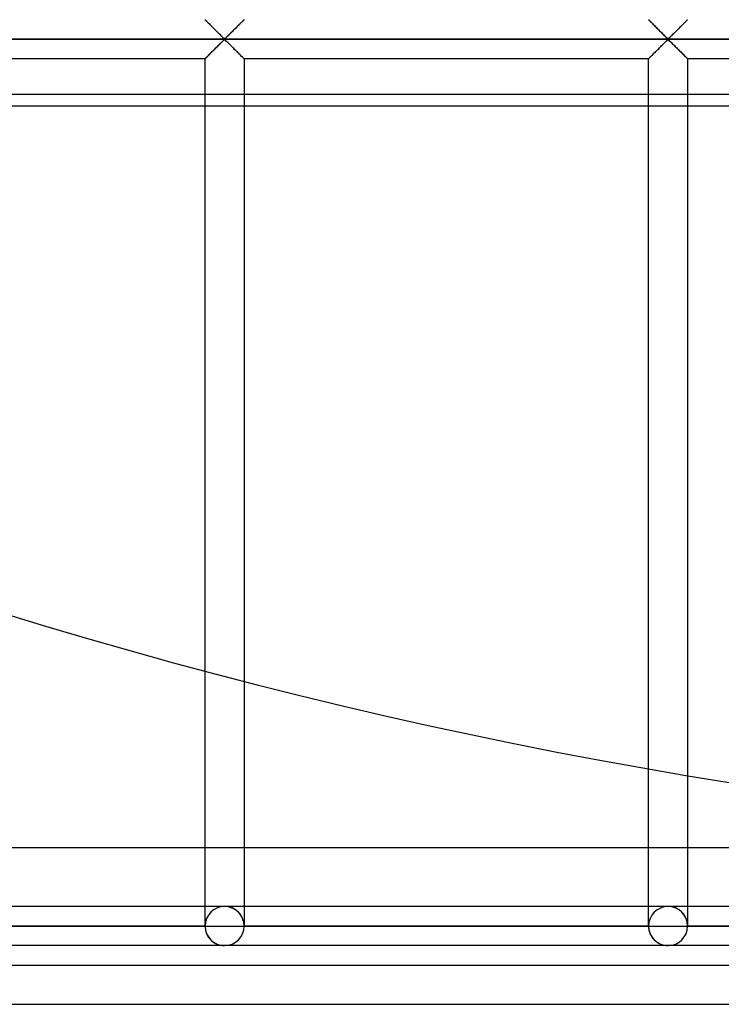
# Model space of a CAD drawing. Header units: millimetres. Extents: x -690 to 690, y -690 to 690.
# Tile 5 of 53: x -196 to -107, y -690 to -564. Entities that reach past the tile are written whole.
import ezdxf

# ---------------------------------------------------------------- set-up
doc = ezdxf.new("R2010")
doc.units = ezdxf.units.MM
doc.layers.add('MAIN-1', color=7, linetype='Continuous')
doc.layers.add('MAIN-2', color=7, linetype='Continuous')

msp = doc.modelspace()

# ---------------------------------------------------------------- linework, layer by layer
at = {"layer": 'MAIN-1'}
for p, q in [((667.5, -575.22), (-667.5, -575.22)), ((-172.5, -647.41), (-172.5, -575.22)), ((-167.5, -575.22), (-167.5, -648.72)), ((-115.83, -659.91), (-115.83, -575.22)), ((-110.83, -575.22), (-110.83, -660.77)), ((670, -670), (-670, -670)), ((-690, -690), (690, -690))]:
    msp.add_line(p, q, dxfattribs=at)
msp.add_arc((0, 0), 670, 239.15197, 300.84807, dxfattribs=at)
at = {"layer": 'MAIN-2'}
for p, q in [((-172.49, -564.17), (-172.5, -564.17)), ((-172.5, -564.17), (-172.49, -564.17)), ((-172.48, -564.18), (-172.49, -564.17)), ((-172.49, -564.17), (-172.47, -564.19)), ((-172.46, -564.21), (-172.48, -564.18)), ((-172.47, -564.19), (-172.44, -564.23)), ((-172.43, -564.24), (-172.46, -564.21)), ((-172.44, -564.23), (-172.39, -564.28)), ((-172.39, -564.28), (-172.43, -564.24)), ((-172.34, -564.32), (-172.39, -564.28)), ((-172.39, -564.28), (-172.33, -564.33)), ((-172.29, -564.38), (-172.34, -564.32)), ((-172.33, -564.33), (-172.26, -564.41)), ((-172.23, -564.44), (-172.29, -564.38)), ((-172.26, -564.41), (-172.18, -564.49)), ((-172.16, -564.51), (-172.23, -564.44)), ((-172.18, -564.49), (-172.09, -564.58)), ((-172.08, -564.58), (-172.16, -564.51)), ((-172.09, -564.58), (-171.99, -564.67)), ((-172.01, -564.66), (-172.08, -564.58)), ((-171.93, -564.74), (-172.01, -564.66)), ((-171.99, -564.67), (-171.89, -564.77)), ((-171.84, -564.82), (-171.93, -564.74)), ((-171.89, -564.77), (-171.79, -564.88)), ((-171.76, -564.91), (-171.84, -564.82)), ((-171.79, -564.88), (-171.68, -564.99)), ((-171.67, -565), (-171.76, -564.91)), ((-171.68, -564.99), (-171.57, -565.1)), ((-168.24, -564.91), (-168.33, -565)), ((-168.33, -564.99), (-168.27, -564.93)), ((-168.27, -564.93), (-168.2, -564.87)), ((-168.16, -564.82), (-168.24, -564.91)), ((-168.2, -564.87), (-168.14, -564.81)), ((-168.07, -564.74), (-168.16, -564.82)), ((-168.14, -564.81), (-168.08, -564.75)), ((-168.08, -564.75), (-168.03, -564.69)), ((-167.99, -564.66), (-168.07, -564.74)), ((-168.03, -564.69), (-167.97, -564.63)), ((-167.92, -564.58), (-167.99, -564.66)), ((-167.97, -564.63), (-167.91, -564.58)), ((-167.84, -564.51), (-167.92, -564.58)), ((-167.91, -564.58), (-167.86, -564.53)), ((-167.86, -564.53), (-167.81, -564.48)), ((-167.77, -564.44), (-167.84, -564.51)), ((-167.81, -564.48), (-167.76, -564.43)), ((-167.71, -564.38), (-167.77, -564.44)), ((-167.76, -564.43), (-167.72, -564.39)), ((-167.72, -564.39), (-167.68, -564.35)), ((-167.66, -564.32), (-167.71, -564.38)), ((-167.68, -564.35), (-167.64, -564.31)), ((-167.61, -564.28), (-167.66, -564.32)), ((-167.64, -564.31), (-167.61, -564.28)), ((-167.57, -564.24), (-167.61, -564.28)), ((-167.61, -564.28), (-167.58, -564.25)), ((-167.58, -564.25), (-167.56, -564.22)), ((-167.54, -564.21), (-167.57, -564.24)), ((-167.56, -564.22), (-167.54, -564.2)), ((-167.52, -564.18), (-167.54, -564.21)), ((-167.54, -564.2), (-167.52, -564.19)), ((-167.51, -564.17), (-167.52, -564.18)), ((-167.52, -564.19), (-167.51, -564.18)), ((-167.5, -564.17), (-167.51, -564.17)), ((-167.51, -564.18), (-167.5, -564.17)), ((-167.5, -564.17), (-167.5, -564.17)), ((-115.81, -564.18), (-115.83, -564.17)), ((-115.83, -564.17), (-115.83, -564.17)), ((-115.83, -564.17), (-115.83, -564.17)), ((-115.83, -564.17), (-115.8, -564.19)), ((-115.79, -564.21), (-115.81, -564.18)), ((-115.8, -564.19), (-115.77, -564.23)), ((-115.76, -564.24), (-115.79, -564.21)), ((-115.77, -564.23), (-115.72, -564.28)), ((-115.72, -564.28), (-115.76, -564.24)), ((-115.67, -564.32), (-115.72, -564.28)), ((-115.72, -564.28), (-115.66, -564.33)), ((-115.62, -564.38), (-115.67, -564.32)), ((-115.66, -564.33), (-115.59, -564.41)), ((-115.56, -564.44), (-115.62, -564.38)), ((-115.59, -564.41), (-115.51, -564.49)), ((-115.49, -564.51), (-115.56, -564.44)), ((-115.51, -564.49), (-115.42, -564.58)), ((-115.42, -564.58), (-115.49, -564.51)), ((-115.34, -564.66), (-115.42, -564.58)), ((-115.42, -564.58), (-115.33, -564.67)), ((-115.26, -564.74), (-115.34, -564.66)), ((-115.33, -564.67), (-115.23, -564.77)), ((-115.18, -564.82), (-115.26, -564.74)), ((-115.23, -564.77), (-115.12, -564.88)), ((-115.09, -564.91), (-115.18, -564.82)), ((-115.12, -564.88), (-115.01, -564.99)), ((-115, -565), (-115.09, -564.91)), ((-115.01, -564.99), (-114.9, -565.1)), ((-111.58, -564.91), (-111.67, -565)), ((-111.66, -564.99), (-111.6, -564.93)), ((-111.6, -564.93), (-111.54, -564.87)), ((-111.49, -564.82), (-111.58, -564.91)), ((-111.54, -564.87), (-111.48, -564.81)), ((-111.41, -564.74), (-111.49, -564.82)), ((-111.48, -564.81), (-111.42, -564.75)), ((-111.42, -564.75), (-111.36, -564.69)), ((-111.33, -564.66), (-111.41, -564.74)), ((-111.36, -564.69), (-111.3, -564.63)), ((-111.25, -564.58), (-111.33, -564.66)), ((-111.3, -564.63), (-111.25, -564.58)), ((-111.18, -564.51), (-111.25, -564.58)), ((-111.25, -564.58), (-111.19, -564.53)), ((-111.19, -564.53), (-111.14, -564.48)), ((-111.11, -564.44), (-111.18, -564.51)), ((-111.14, -564.48), (-111.1, -564.43)), ((-111.05, -564.38), (-111.11, -564.44)), ((-111.1, -564.43), (-111.05, -564.39)), ((-110.99, -564.32), (-111.05, -564.38)), ((-111.05, -564.39), (-111.01, -564.35)), ((-111.01, -564.35), (-110.98, -564.31)), ((-110.94, -564.28), (-110.99, -564.32)), ((-110.98, -564.31), (-110.94, -564.28)), ((-110.91, -564.24), (-110.94, -564.28)), ((-110.94, -564.28), (-110.92, -564.25)), ((-110.92, -564.25), (-110.89, -564.22)), ((-110.87, -564.21), (-110.91, -564.24)), ((-110.89, -564.22), (-110.87, -564.2)), ((-110.85, -564.18), (-110.87, -564.21)), ((-110.87, -564.2), (-110.85, -564.19)), ((-110.84, -564.17), (-110.85, -564.18)), ((-110.85, -564.19), (-110.84, -564.18)), ((-110.83, -564.17), (-110.84, -564.17)), ((-110.84, -564.18), (-110.84, -564.17)), ((-110.84, -564.17), (-110.83, -564.17)), ((-171.58, -565.09), (-171.67, -565)), ((-171.48, -565.18), (-171.58, -565.09)), ((-171.57, -565.1), (-171.45, -565.22)), ((-171.39, -565.28), (-171.48, -565.18)), ((-171.45, -565.22), (-171.33, -565.33)), ((-171.29, -565.37), (-171.39, -565.28)), ((-171.33, -565.33), (-171.21, -565.45)), ((-171.2, -565.47), (-171.29, -565.37)), ((-171.21, -565.45), (-171.09, -565.57)), ((-171.1, -565.56), (-171.2, -565.47)), ((-171, -565.66), (-171.1, -565.56)), ((-171.09, -565.57), (-170.97, -565.69)), ((-170.91, -565.76), (-171, -565.66)), ((-170.97, -565.69), (-170.85, -565.81)), ((-170.81, -565.85), (-170.91, -565.76)), ((-170.85, -565.81), (-170.74, -565.93)), ((-170.72, -565.94), (-170.81, -565.85)), ((-170.74, -565.93), (-170.62, -566.04)), ((-170.63, -566.03), (-170.72, -565.94)), ((-170.54, -566.12), (-170.63, -566.03)), ((-170.62, -566.04), (-170.51, -566.15)), ((-170.45, -566.21), (-170.54, -566.12)), ((-170.51, -566.15), (-170.4, -566.26)), ((-170.37, -566.29), (-170.45, -566.21)), ((-169.55, -566.21), (-169.63, -566.29)), ((-169.59, -566.25), (-169.53, -566.19)), ((-169.46, -566.12), (-169.55, -566.21)), ((-169.53, -566.19), (-169.47, -566.13)), ((-169.47, -566.13), (-169.41, -566.07)), ((-169.37, -566.03), (-169.46, -566.12)), ((-169.41, -566.07), (-169.34, -566)), ((-169.28, -565.94), (-169.37, -566.03)), ((-169.34, -566), (-169.27, -565.94)), ((-169.19, -565.85), (-169.28, -565.94)), ((-169.27, -565.94), (-169.21, -565.87)), ((-169.21, -565.87), (-169.14, -565.81)), ((-169.09, -565.76), (-169.19, -565.85)), ((-169.14, -565.81), (-169.07, -565.74)), ((-169, -565.66), (-169.09, -565.76)), ((-169.07, -565.74), (-169.01, -565.67)), ((-169.01, -565.67), (-168.94, -565.6)), ((-168.9, -565.56), (-169, -565.66)), ((-168.94, -565.6), (-168.87, -565.53)), ((-168.8, -565.47), (-168.9, -565.56)), ((-168.87, -565.53), (-168.8, -565.46)), ((-168.71, -565.37), (-168.8, -565.47)), ((-168.8, -565.46), (-168.73, -565.39)), ((-168.73, -565.39), (-168.66, -565.33)), ((-168.61, -565.28), (-168.71, -565.37)), ((-168.66, -565.33), (-168.59, -565.26)), ((-168.52, -565.18), (-168.61, -565.28)), ((-168.59, -565.26), (-168.53, -565.19)), ((-168.53, -565.19), (-168.46, -565.12)), ((-168.42, -565.09), (-168.52, -565.18)), ((-168.46, -565.12), (-168.39, -565.06)), ((-168.33, -565), (-168.42, -565.09)), ((-168.39, -565.06), (-168.33, -564.99)), ((-114.91, -565.09), (-115, -565)), ((-114.82, -565.18), (-114.91, -565.09)), ((-114.9, -565.1), (-114.78, -565.22)), ((-114.72, -565.28), (-114.82, -565.18)), ((-114.78, -565.22), (-114.66, -565.33)), ((-114.63, -565.37), (-114.72, -565.28)), ((-114.66, -565.33), (-114.54, -565.45)), ((-114.53, -565.47), (-114.63, -565.37)), ((-114.54, -565.45), (-114.42, -565.57)), ((-114.43, -565.56), (-114.53, -565.47)), ((-114.34, -565.66), (-114.43, -565.56)), ((-114.42, -565.57), (-114.3, -565.69)), ((-114.24, -565.76), (-114.34, -565.66)), ((-114.3, -565.69), (-114.19, -565.81)), ((-114.15, -565.85), (-114.24, -565.76)), ((-114.19, -565.81), (-114.07, -565.93)), ((-114.05, -565.94), (-114.15, -565.85)), ((-114.07, -565.93), (-113.96, -566.04)), ((-113.96, -566.03), (-114.05, -565.94)), ((-113.87, -566.12), (-113.96, -566.03)), ((-113.96, -566.04), (-113.84, -566.15)), ((-113.78, -566.21), (-113.87, -566.12)), ((-113.84, -566.15), (-113.74, -566.26)), ((-113.7, -566.29), (-113.78, -566.21)), ((-112.88, -566.21), (-112.97, -566.29)), ((-112.93, -566.25), (-112.87, -566.19)), ((-112.8, -566.12), (-112.88, -566.21)), ((-112.87, -566.19), (-112.8, -566.13)), ((-112.71, -566.03), (-112.8, -566.12)), ((-112.8, -566.13), (-112.74, -566.07)), ((-112.74, -566.07), (-112.67, -566)), ((-112.61, -565.94), (-112.71, -566.03)), ((-112.67, -566), (-112.61, -565.94)), ((-112.52, -565.85), (-112.61, -565.94)), ((-112.61, -565.94), (-112.54, -565.87)), ((-112.54, -565.87), (-112.47, -565.81)), ((-112.43, -565.76), (-112.52, -565.85)), ((-112.47, -565.81), (-112.41, -565.74)), ((-112.33, -565.66), (-112.43, -565.76)), ((-112.41, -565.74), (-112.34, -565.67)), ((-112.34, -565.67), (-112.27, -565.6)), ((-112.23, -565.56), (-112.33, -565.66)), ((-112.27, -565.6), (-112.2, -565.53)), ((-112.14, -565.47), (-112.23, -565.56)), ((-112.2, -565.53), (-112.13, -565.46)), ((-112.04, -565.37), (-112.14, -565.47)), ((-112.13, -565.46), (-112.06, -565.39)), ((-112.06, -565.39), (-111.99, -565.33)), ((-111.94, -565.28), (-112.04, -565.37)), ((-111.99, -565.33), (-111.93, -565.26)), ((-111.85, -565.18), (-111.94, -565.28)), ((-111.93, -565.26), (-111.86, -565.19)), ((-111.86, -565.19), (-111.79, -565.12)), ((-111.76, -565.09), (-111.85, -565.18)), ((-111.79, -565.12), (-111.73, -565.06)), ((-111.67, -565), (-111.76, -565.09)), ((-111.73, -565.06), (-111.66, -564.99)), ((-680, -566.67), (680, -566.67)), ((677.5, -566.67), (-677.5, -566.67)), ((-170.91, -567.58), (-170.81, -567.48)), ((-170.79, -567.46), (-170.86, -567.53)), ((-170.81, -567.48), (-170.72, -567.39)), ((-170.73, -567.4), (-170.79, -567.46)), ((-170.66, -567.33), (-170.73, -567.4)), ((-170.72, -567.39), (-170.63, -567.3)), ((-170.59, -567.26), (-170.66, -567.33)), ((-170.63, -567.3), (-170.54, -567.21)), ((-170.53, -567.2), (-170.59, -567.26)), ((-170.54, -567.21), (-170.45, -567.12)), ((-170.47, -567.14), (-170.53, -567.2)), ((-170.41, -567.08), (-170.47, -567.14)), ((-170.45, -567.12), (-170.37, -567.04)), ((-170.35, -567.02), (-170.41, -567.08)), ((-170.4, -566.26), (-170.3, -566.36)), ((-170.29, -566.37), (-170.37, -566.29)), ((-170.37, -567.04), (-170.29, -566.96)), ((-170.29, -566.97), (-170.35, -567.02)), ((-170.3, -566.36), (-170.21, -566.45)), ((-170.21, -566.45), (-170.29, -566.37)), ((-170.29, -566.96), (-170.21, -566.89)), ((-170.23, -566.91), (-170.29, -566.97)), ((-170.18, -566.86), (-170.23, -566.91)), ((-170.13, -566.52), (-170.21, -566.45)), ((-170.21, -566.45), (-170.11, -566.53)), ((-170.21, -566.89), (-170.13, -566.82)), ((-170.13, -566.81), (-170.18, -566.86)), ((-170.06, -566.58), (-170.13, -566.52)), ((-170.13, -566.82), (-170.06, -566.76)), ((-170.07, -566.77), (-170.13, -566.81)), ((-170.11, -566.53), (-170, -566.6)), ((-170, -566.74), (-170.07, -566.77)), ((-169.94, -566.58), (-170.06, -566.58)), ((-170.06, -566.76), (-169.94, -566.76)), ((-170, -566.6), (-169.93, -566.57)), ((-169.89, -566.8), (-170, -566.74)), ((-169.87, -566.52), (-169.94, -566.58)), ((-169.94, -566.76), (-169.87, -566.82)), ((-169.93, -566.57), (-169.87, -566.52)), ((-169.79, -566.89), (-169.89, -566.8)), ((-169.79, -566.45), (-169.87, -566.52)), ((-169.87, -566.52), (-169.82, -566.47)), ((-169.87, -566.82), (-169.79, -566.89)), ((-169.82, -566.47), (-169.77, -566.42)), ((-169.71, -566.37), (-169.79, -566.45)), ((-169.79, -566.89), (-169.71, -566.96)), ((-169.7, -566.98), (-169.79, -566.89)), ((-169.77, -566.42), (-169.71, -566.37)), ((-169.63, -566.29), (-169.71, -566.37)), ((-169.71, -566.37), (-169.65, -566.31)), ((-169.71, -566.96), (-169.63, -567.04)), ((-169.6, -567.08), (-169.7, -566.98)), ((-169.65, -566.31), (-169.59, -566.25)), ((-169.63, -567.04), (-169.55, -567.12)), ((-169.49, -567.18), (-169.6, -567.08)), ((-169.55, -567.12), (-169.46, -567.21)), ((-169.38, -567.29), (-169.49, -567.18)), ((-169.46, -567.21), (-169.37, -567.3)), ((-169.26, -567.41), (-169.38, -567.29)), ((-169.37, -567.3), (-169.28, -567.39)), ((-169.28, -567.39), (-169.19, -567.48)), ((-169.15, -567.52), (-169.26, -567.41)), ((-169.19, -567.48), (-169.09, -567.58)), ((-114.24, -567.58), (-114.15, -567.48)), ((-114.12, -567.46), (-114.19, -567.53)), ((-114.15, -567.48), (-114.05, -567.39)), ((-114.06, -567.4), (-114.12, -567.46)), ((-113.99, -567.33), (-114.06, -567.4)), ((-114.05, -567.39), (-113.96, -567.3)), ((-113.93, -567.26), (-113.99, -567.33)), ((-113.96, -567.3), (-113.87, -567.21)), ((-113.86, -567.2), (-113.93, -567.26)), ((-113.87, -567.21), (-113.78, -567.12)), ((-113.8, -567.14), (-113.86, -567.2)), ((-113.74, -567.08), (-113.8, -567.14)), ((-113.78, -567.12), (-113.7, -567.04)), ((-113.74, -566.26), (-113.64, -566.36)), ((-113.68, -567.02), (-113.74, -567.08)), ((-113.62, -566.37), (-113.7, -566.29)), ((-113.7, -567.04), (-113.62, -566.96)), ((-113.62, -566.97), (-113.68, -567.02)), ((-113.64, -566.36), (-113.54, -566.45)), ((-113.54, -566.45), (-113.62, -566.37)), ((-113.62, -566.96), (-113.54, -566.89)), ((-113.57, -566.91), (-113.62, -566.97)), ((-113.51, -566.86), (-113.57, -566.91)), ((-113.47, -566.52), (-113.54, -566.45)), ((-113.54, -566.45), (-113.45, -566.53)), ((-113.54, -566.89), (-113.47, -566.82)), ((-113.46, -566.81), (-113.51, -566.86)), ((-113.39, -566.58), (-113.47, -566.52)), ((-113.47, -566.82), (-113.39, -566.76)), ((-113.41, -566.77), (-113.46, -566.81)), ((-113.45, -566.53), (-113.33, -566.6)), ((-113.33, -566.74), (-113.41, -566.77)), ((-113.28, -566.58), (-113.39, -566.58)), ((-113.39, -566.76), (-113.28, -566.76)), ((-113.33, -566.6), (-113.26, -566.57)), ((-113.22, -566.8), (-113.33, -566.74)), ((-113.2, -566.52), (-113.28, -566.58)), ((-113.28, -566.76), (-113.2, -566.82)), ((-113.26, -566.57), (-113.21, -566.52)), ((-113.13, -566.89), (-113.22, -566.8)), ((-113.21, -566.52), (-113.15, -566.47)), ((-113.13, -566.45), (-113.2, -566.52)), ((-113.2, -566.82), (-113.13, -566.89)), ((-113.15, -566.47), (-113.1, -566.42)), ((-113.05, -566.37), (-113.13, -566.45)), ((-113.13, -566.89), (-113.05, -566.96)), ((-113.03, -566.98), (-113.13, -566.89)), ((-113.1, -566.42), (-113.04, -566.37)), ((-112.97, -566.29), (-113.05, -566.37)), ((-113.05, -566.96), (-112.97, -567.04)), ((-113.04, -566.37), (-112.99, -566.31)), ((-112.93, -567.08), (-113.03, -566.98)), ((-112.99, -566.31), (-112.93, -566.25)), ((-112.97, -567.04), (-112.88, -567.12)), ((-112.82, -567.18), (-112.93, -567.08)), ((-112.88, -567.12), (-112.8, -567.21)), ((-112.71, -567.29), (-112.82, -567.18)), ((-112.8, -567.21), (-112.71, -567.3)), ((-112.6, -567.41), (-112.71, -567.29)), ((-112.71, -567.3), (-112.61, -567.39)), ((-112.61, -567.39), (-112.52, -567.48)), ((-112.48, -567.52), (-112.6, -567.41)), ((-112.52, -567.48), (-112.43, -567.58)), ((-172.16, -568.83), (-172.08, -568.75)), ((-172.09, -568.75), (-172.14, -568.81)), ((-172.03, -568.7), (-172.09, -568.75)), ((-172.08, -568.75), (-172.01, -568.68)), ((-171.97, -568.64), (-172.03, -568.7)), ((-172.01, -568.68), (-171.93, -568.59)), ((-171.92, -568.58), (-171.97, -568.64)), ((-171.93, -568.59), (-171.84, -568.51)), ((-171.86, -568.52), (-171.92, -568.58)), ((-171.8, -568.46), (-171.86, -568.52)), ((-171.84, -568.51), (-171.76, -568.42)), ((-171.73, -568.4), (-171.8, -568.46)), ((-171.76, -568.42), (-171.67, -568.34)), ((-171.67, -568.34), (-171.73, -568.4)), ((-171.67, -568.34), (-171.58, -568.25)), ((-171.61, -568.27), (-171.67, -568.34)), ((-171.54, -568.21), (-171.61, -568.27)), ((-171.58, -568.25), (-171.48, -568.15)), ((-171.47, -568.14), (-171.54, -568.21)), ((-171.48, -568.15), (-171.39, -568.06)), ((-171.41, -568.08), (-171.47, -568.14)), ((-171.34, -568.01), (-171.41, -568.08)), ((-171.39, -568.06), (-171.29, -567.96)), ((-171.27, -567.94), (-171.34, -568.01)), ((-171.29, -567.96), (-171.2, -567.87)), ((-171.2, -567.87), (-171.27, -567.94)), ((-171.2, -567.87), (-171.1, -567.77)), ((-171.13, -567.8), (-171.2, -567.87)), ((-171.06, -567.73), (-171.13, -567.8)), ((-171.1, -567.77), (-171, -567.67)), ((-170.99, -567.66), (-171.06, -567.73)), ((-171, -567.67), (-170.91, -567.58)), ((-170.93, -567.6), (-170.99, -567.66)), ((-170.86, -567.53), (-170.93, -567.6)), ((-169.03, -567.64), (-169.15, -567.52)), ((-169.09, -567.58), (-169, -567.67)), ((-168.91, -567.76), (-169.03, -567.64)), ((-169, -567.67), (-168.9, -567.77)), ((-168.79, -567.88), (-168.91, -567.76)), ((-168.9, -567.77), (-168.8, -567.87)), ((-168.8, -567.87), (-168.71, -567.96)), ((-168.67, -568), (-168.79, -567.88)), ((-168.71, -567.96), (-168.61, -568.06)), ((-168.55, -568.12), (-168.67, -568)), ((-168.61, -568.06), (-168.52, -568.15)), ((-168.43, -568.23), (-168.55, -568.12)), ((-168.52, -568.15), (-168.42, -568.25)), ((-168.32, -568.35), (-168.43, -568.23)), ((-168.42, -568.25), (-168.33, -568.34)), ((-168.33, -568.34), (-168.24, -568.42)), ((-168.21, -568.45), (-168.32, -568.35)), ((-168.24, -568.42), (-168.16, -568.51)), ((-168.11, -568.56), (-168.21, -568.45)), ((-168.16, -568.51), (-168.07, -568.59)), ((-168.01, -568.66), (-168.11, -568.56)), ((-168.07, -568.59), (-167.99, -568.68)), ((-167.91, -568.76), (-168.01, -568.66)), ((-167.99, -568.68), (-167.92, -568.75)), ((-167.92, -568.75), (-167.84, -568.83)), ((-167.82, -568.85), (-167.91, -568.76)), ((-115.49, -568.83), (-115.42, -568.75)), ((-115.42, -568.75), (-115.47, -568.81)), ((-115.42, -568.75), (-115.34, -568.68)), ((-115.36, -568.7), (-115.42, -568.75)), ((-115.31, -568.64), (-115.36, -568.7)), ((-115.34, -568.68), (-115.26, -568.59)), ((-115.25, -568.58), (-115.31, -568.64)), ((-115.26, -568.59), (-115.18, -568.51)), ((-115.19, -568.52), (-115.25, -568.58)), ((-115.13, -568.46), (-115.19, -568.52)), ((-115.18, -568.51), (-115.09, -568.42)), ((-115.07, -568.4), (-115.13, -568.46)), ((-115.09, -568.42), (-115, -568.34)), ((-115, -568.34), (-115.07, -568.4)), ((-115, -568.34), (-114.91, -568.25)), ((-114.94, -568.27), (-115, -568.34)), ((-114.87, -568.21), (-114.94, -568.27)), ((-114.91, -568.25), (-114.82, -568.15)), ((-114.81, -568.14), (-114.87, -568.21)), ((-114.82, -568.15), (-114.72, -568.06)), ((-114.74, -568.08), (-114.81, -568.14)), ((-114.67, -568.01), (-114.74, -568.08)), ((-114.72, -568.06), (-114.63, -567.96)), ((-114.6, -567.94), (-114.67, -568.01)), ((-114.63, -567.96), (-114.53, -567.87)), ((-114.53, -567.87), (-114.6, -567.94)), ((-114.53, -567.87), (-114.43, -567.77)), ((-114.47, -567.8), (-114.53, -567.87)), ((-114.4, -567.73), (-114.47, -567.8)), ((-114.43, -567.77), (-114.34, -567.67)), ((-114.33, -567.66), (-114.4, -567.73)), ((-114.34, -567.67), (-114.24, -567.58)), ((-114.26, -567.6), (-114.33, -567.66)), ((-114.19, -567.53), (-114.26, -567.6)), ((-112.36, -567.64), (-112.48, -567.52)), ((-112.43, -567.58), (-112.33, -567.67)), ((-112.24, -567.76), (-112.36, -567.64)), ((-112.33, -567.67), (-112.23, -567.77)), ((-112.12, -567.88), (-112.24, -567.76)), ((-112.23, -567.77), (-112.14, -567.87)), ((-112.14, -567.87), (-112.04, -567.96)), ((-112, -568), (-112.12, -567.88)), ((-112.04, -567.96), (-111.94, -568.06)), ((-111.88, -568.12), (-112, -568)), ((-111.94, -568.06), (-111.85, -568.15)), ((-111.77, -568.23), (-111.88, -568.12)), ((-111.85, -568.15), (-111.76, -568.25)), ((-111.66, -568.35), (-111.77, -568.23)), ((-111.76, -568.25), (-111.67, -568.34)), ((-111.67, -568.34), (-111.58, -568.42)), ((-111.55, -568.45), (-111.66, -568.35)), ((-111.58, -568.42), (-111.49, -568.51)), ((-111.44, -568.56), (-111.55, -568.45)), ((-111.49, -568.51), (-111.41, -568.59)), ((-111.34, -568.66), (-111.44, -568.56)), ((-111.41, -568.59), (-111.33, -568.68)), ((-111.24, -568.76), (-111.34, -568.66)), ((-111.33, -568.68), (-111.25, -568.75)), ((-111.25, -568.75), (-111.18, -568.83)), ((-111.15, -568.85), (-111.24, -568.76)), ((-172.5, -569.17), (-224.17, -569.17)), ((-172.5, -569.17), (-172.49, -569.16)), ((-172.49, -569.16), (-172.5, -569.16)), ((-172.5, -569.16), (-172.5, -569.17)), ((-172.5, -575.22), (-172.5, -569.17)), ((-172.49, -569.16), (-172.48, -569.15)), ((-172.48, -569.15), (-172.49, -569.16)), ((-172.48, -569.15), (-172.46, -569.13)), ((-172.46, -569.13), (-172.48, -569.15)), ((-172.46, -569.13), (-172.43, -569.1)), ((-172.44, -569.11), (-172.46, -569.13)), ((-172.42, -569.09), (-172.44, -569.11)), ((-172.43, -569.1), (-172.39, -569.06)), ((-172.39, -569.06), (-172.42, -569.09)), ((-172.39, -569.06), (-172.34, -569.01)), ((-172.36, -569.02), (-172.39, -569.06)), ((-172.32, -568.99), (-172.36, -569.02)), ((-172.34, -569.01), (-172.29, -568.95)), ((-172.28, -568.95), (-172.32, -568.99)), ((-172.29, -568.95), (-172.23, -568.89)), ((-172.24, -568.9), (-172.28, -568.95)), ((-172.19, -568.86), (-172.24, -568.9)), ((-172.23, -568.89), (-172.16, -568.83)), ((-172.14, -568.81), (-172.19, -568.86)), ((-167.84, -568.83), (-167.77, -568.89)), ((-167.74, -568.93), (-167.82, -568.85)), ((-167.77, -568.89), (-167.71, -568.95)), ((-167.67, -569), (-167.74, -568.93)), ((-167.71, -568.95), (-167.66, -569.01)), ((-167.61, -569.06), (-167.67, -569)), ((-167.66, -569.01), (-167.61, -569.06)), ((-167.61, -569.06), (-167.57, -569.1)), ((-167.56, -569.11), (-167.61, -569.06)), ((-167.57, -569.1), (-167.54, -569.13)), ((-167.53, -569.14), (-167.56, -569.11)), ((-167.54, -569.13), (-167.52, -569.15)), ((-167.51, -569.16), (-167.53, -569.14)), ((-167.52, -569.15), (-167.51, -569.16)), ((-167.51, -569.16), (-167.5, -569.17)), ((-167.5, -569.17), (-167.51, -569.16)), ((-167.5, -569.17), (-167.5, -575.22)), ((-115.83, -569.17), (-167.5, -569.17)), ((-115.83, -569.16), (-115.81, -569.15)), ((-115.83, -569.17), (-115.83, -569.16)), ((-115.82, -569.16), (-115.83, -569.16)), ((-115.83, -569.16), (-115.83, -569.17)), ((-115.83, -575.22), (-115.83, -569.17)), ((-115.81, -569.15), (-115.82, -569.16)), ((-115.81, -569.15), (-115.79, -569.13)), ((-115.8, -569.13), (-115.81, -569.15)), ((-115.78, -569.11), (-115.8, -569.13)), ((-115.79, -569.13), (-115.76, -569.1)), ((-115.75, -569.09), (-115.78, -569.11)), ((-115.76, -569.1), (-115.72, -569.06)), ((-115.72, -569.06), (-115.75, -569.09)), ((-115.72, -569.06), (-115.67, -569.01)), ((-115.69, -569.02), (-115.72, -569.06)), ((-115.65, -568.99), (-115.69, -569.02)), ((-115.67, -569.01), (-115.62, -568.95)), ((-115.61, -568.95), (-115.65, -568.99)), ((-115.62, -568.95), (-115.56, -568.89)), ((-115.57, -568.9), (-115.61, -568.95)), ((-115.52, -568.86), (-115.57, -568.9)), ((-115.56, -568.89), (-115.49, -568.83)), ((-115.47, -568.81), (-115.52, -568.86)), ((-111.18, -568.83), (-111.11, -568.89)), ((-111.07, -568.93), (-111.15, -568.85)), ((-111.11, -568.89), (-111.05, -568.95)), ((-111, -569), (-111.07, -568.93)), ((-111.05, -568.95), (-110.99, -569.01)), ((-110.94, -569.06), (-111, -569)), ((-110.99, -569.01), (-110.94, -569.06)), ((-110.94, -569.06), (-110.91, -569.1)), ((-110.9, -569.11), (-110.94, -569.06)), ((-110.91, -569.1), (-110.87, -569.13)), ((-110.86, -569.14), (-110.9, -569.11)), ((-110.87, -569.13), (-110.85, -569.15)), ((-110.84, -569.16), (-110.86, -569.14)), ((-110.85, -569.15), (-110.84, -569.16)), ((-110.84, -569.16), (-110.83, -569.17)), ((-110.83, -569.17), (-110.84, -569.16)), ((-110.83, -569.17), (-110.83, -575.22)), ((-59.17, -569.17), (-110.83, -569.17)), ((-667.5, -573.67), (667.5, -573.67)), ((-172.5, -680), (-172.5, -647.41)), ((-167.5, -648.72), (-167.5, -680)), ((-115.83, -680), (-115.83, -659.91)), ((-110.83, -660.77), (-110.83, -680)), ((-170, -677.5), (-226.67, -677.5)), ((-170, -677.5), (-226.67, -677.5)), ((-113.33, -677.5), (-170, -677.5)), ((-113.33, -677.5), (-170, -677.5)), ((-56.67, -677.5), (-113.33, -677.5)), ((-56.67, -677.5), (-113.33, -677.5)), ((-224.17, -680), (-172.5, -680)), ((-172.5, -680), (-224.17, -680)), ((-224.17, -680), (-172.5, -680)), ((-172.5, -680), (-224.17, -680)), ((-172.5, -680), (-172.5, -680)), ((-172.5, -680), (-172.5, -680)), ((-172.5, -680), (-172.5, -680)), ((-172.5, -680), (-170, -680)), ((-170, -680), (-167.5, -680)), ((-167.5, -680), (-167.5, -680)), ((-167.5, -680), (-167.5, -680)), ((-167.5, -680), (-115.83, -680)), ((-115.83, -680), (-167.5, -680)), ((-167.5, -680), (-167.5, -680)), ((-167.5, -680), (-115.83, -680)), ((-115.83, -680), (-167.5, -680)), ((-115.83, -680), (-115.83, -680)), ((-115.83, -680), (-115.83, -680)), ((-115.83, -680), (-115.83, -680)), ((-115.83, -680), (-113.33, -680)), ((-113.33, -680), (-110.83, -680)), ((-110.83, -680), (-110.83, -680)), ((-110.83, -680), (-110.83, -680)), ((-110.83, -680), (-59.17, -680)), ((-59.17, -680), (-110.83, -680)), ((-110.83, -680), (-110.83, -680)), ((-110.83, -680), (-59.17, -680)), ((-59.17, -680), (-110.83, -680)), ((-170, -682.5), (-226.67, -682.5)), ((-170, -682.5), (-226.67, -682.5)), ((-113.33, -682.5), (-170, -682.5)), ((-113.33, -682.5), (-170, -682.5)), ((-56.67, -682.5), (-113.33, -682.5)), ((-56.67, -682.5), (-113.33, -682.5)), ((-685, -685), (685, -685))]:
    msp.add_line(p, q, dxfattribs=at)
for centre, start, end in [((-170, -680), 0, 180), ((-113.33, -680), 0, 180), ((-170, -680), 180, 0), ((-113.33, -680), 180, 0)]:
    msp.add_arc(centre, 2.5, start, end, dxfattribs=at)
for centre, major_axis, start_param, end_param in [((-170, -680), (0, 2.5), 0, 1.570796), ((-170, -680), (0, -2.5), 1.570796, 3.141593), ((-113.33, -680), (0, 2.5), 0, 1.570796), ((-113.33, -680), (0, -2.5), 1.570796, 3.141593), ((-170, -680), (0, 2.5), 1.570796, 3.141593), ((-170, -680), (0, -2.5), 0, 1.570796), ((-113.33, -680), (0, 2.5), 1.570796, 3.141593), ((-113.33, -680), (0, -2.5), 0, 1.570796)]:
    msp.add_ellipse(centre, major_axis=major_axis, ratio=1, start_param=start_param, end_param=end_param, dxfattribs=at)

doc.saveas('drawing.dxf')
